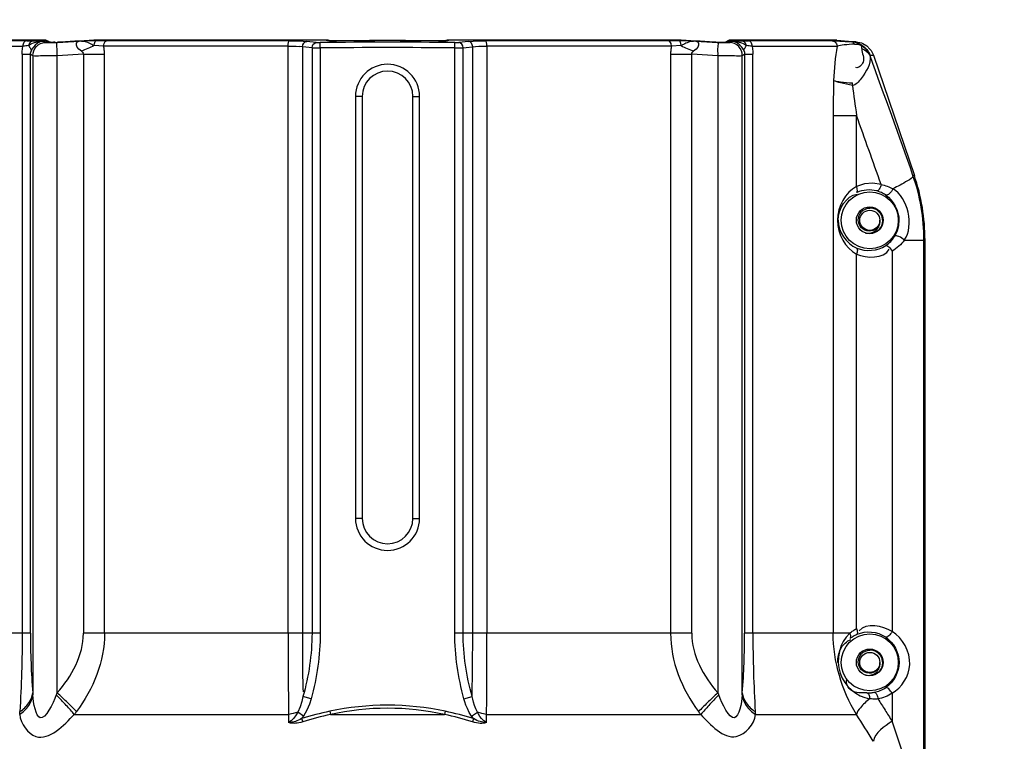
# Paper-space layout 'Sheet' of a CAD drawing. Header units: inches. Extents: x 0.2 to 10.8, y 0.2 to 8.3.
# Tile 95 of 256: x 3.278 to 3.866, y 2.485 to 2.916. Entities that reach past the tile are written whole.
import ezdxf

# ---------------------------------------------------------------- set-up
doc = ezdxf.new("R2010")
doc.units = ezdxf.units.IN
doc.header["$MEASUREMENT"] = 0
doc.layers.get('0').update_dxf_attribs({"lineweight": 5})
doc.styles.add('My Text', font='tahoma.ttf')
doc.dimstyles.new('My Dimension - mm [in] (ANSI)$0', dxfattribs={"dimtxt": 0.12, "dimasz": 0.098425, "dimexe": 0.125, "dimexo": 0.063, "dimgap": 0.031496, "dimtad": 0, "dimlfac": 250, "dimzin": 4, "dimdsep": 46, "dimtxsty": 'My Text', "dimblk": 'Filled-1', "dimcen": 0.09, "dimclrd": 1, "dimclre": 1, "dimclrt": 1, "dimadec": 1, "dimazin": 1, "dimtfac": 1, "dimtofl": 0, "dimtmove": 0, "dimatfit": 3, "dimfxl": 1, "dimtolj": 1, "dimtzin": 4, "dimlwd": -1, "dimlwe": -1, "dimarcsym": 0})

# ---------------------------------------------------------------- blocks, each defined once
blk = doc.blocks.new('*D7')
at = {"color": 1, "true_color": 0xff0000}
for p, q in [((2.88585, 4.51074), (2.88585, 3.01549)), ((4.10888, 4.51074), (4.10888, 3.01549)), ((2.98427, 3.14049), (4.01045, 3.14049)), ((4.10888, 3.14049), (4.2073, 3.14049))]:
    blk.add_line(p, q, dxfattribs=at)
at = {"layer": 'Defpoints', "color": 0}
for p in [(2.88585, 4.57374), (4.10888, 4.57374), (4.10888, 3.14049)]:
    blk.add_point(p, dxfattribs=at)
at = {"color": 1, "true_color": 0xff0000, "insert": (5.07272, 3.14049), "char_height": 0.12, "attachment_point": 5, "style": 'My Text'}
blk.add_mtext('\\A1;305.76 mm [12.038 in]', dxfattribs=at)
blk = doc.blocks.new('Filled-1')

psp = doc.layouts.new('Sheet')

# ---------------------------------------------------------------- linework, layer by layer
at = {"color": 0, "linetype": 'ByBlock', "lineweight": -3}
for p, q in [((3.228903, 2.89978), (3.279569, 2.89978)), ((3.292173, 2.903397), (3.229022, 2.903382)), ((3.281874, 2.902968), (3.231744, 2.902968)), ((3.291803, 2.902712), (3.292951, 2.902015)), ((3.291906, 2.903382), (3.29218, 2.903397)), ((3.2921, 2.903271), (3.291906, 2.903382)), ((3.292568, 2.902999), (3.291906, 2.903382)), ((3.293233, 2.902603), (3.292568, 2.902999)), ((3.292951, 2.902015), (3.293682, 2.901896)), ((3.293903, 2.902193), (3.293233, 2.902603)), ((3.293682, 2.901896), (3.295273, 2.901855)), ((3.294795, 2.9025), (3.294163, 2.902867)), ((3.295551, 2.902045), (3.294795, 2.9025)), ((3.295273, 2.901855), (3.297538, 2.901896)), ((3.295868, 2.902036), (3.295545, 2.902049)), ((3.29663, 2.902026), (3.295868, 2.902036)), ((3.296501, 2.902009), (3.29673, 2.902013)), ((3.296761, 2.902027), (3.29663, 2.902026)), ((3.29673, 2.902013), (3.302144, 2.90219)), ((3.297538, 2.901896), (3.300242, 2.902015)), ((3.300242, 2.902015), (3.313187, 2.902712)), ((3.327476, 2.902957), (3.313187, 2.902712)), ((3.327828, 2.89978), (3.322101, 2.900048)), ((3.460965, 2.903397), (3.324741, 2.903382)), ((3.324741, 2.903382), (3.324974, 2.903397)), ((3.324764, 2.903392), (3.324966, 2.903397)), ((3.329622, 2.902968), (3.327476, 2.902957)), ((3.438035, 2.89978), (3.327828, 2.89978)), ((3.438663, 2.902968), (3.329622, 2.902968)), ((3.438035, 2.549164), (3.438035, 2.89978)), ((3.452255, 2.898731), (3.444823, 2.899538)), ((3.446503, 2.899361), (3.446503, 2.549164)), ((3.454836, 2.901919), (3.449077, 2.902549)), ((3.454836, 2.901919), (3.457134, 2.901844)), ((3.457173, 2.898657), (3.457134, 2.901844)), ((3.460909, 2.903396), (3.460775, 2.903382)), ((3.460775, 2.903382), (3.460836, 2.903322)), ((3.462134, 2.903162), (3.460775, 2.903382)), ((3.460865, 2.903294), (3.461466, 2.903115)), ((3.460965, 2.903397), (3.460909, 2.903396)), ((3.4611, 2.903395), (3.46098, 2.903397)), ((3.461466, 2.903115), (3.462803, 2.902977)), ((3.462554, 2.903032), (3.462122, 2.903086)), ((3.462463, 2.903043), (3.462134, 2.903162)), ((3.463136, 2.902984), (3.462506, 2.903036)), ((3.46685, 2.902898), (3.462554, 2.903032)), ((3.462803, 2.902977), (3.464686, 2.902896)), ((3.464686, 2.902896), (3.466847, 2.902883)), ((3.486587, 2.903028), (3.46685, 2.902898)), ((3.508139, 2.903028), (3.486511, 2.903028)), ((3.527877, 2.902898), (3.50806, 2.903028)), ((3.53054, 2.90293), (3.527877, 2.902898)), ((3.5292, 2.902899), (3.527877, 2.902898)), ((3.52788, 2.902883), (3.53007, 2.902897)), ((3.530266, 2.902921), (3.5292, 2.902899)), ((3.53007, 2.902897), (3.531956, 2.902979)), ((3.532178, 2.903034), (3.53054, 2.90293)), ((3.531956, 2.902979), (3.533276, 2.903118)), ((3.532611, 2.903087), (3.532178, 2.903034)), ((3.532263, 2.903043), (3.53255, 2.903154)), ((3.53255, 2.903154), (3.533952, 2.903382)), ((3.533276, 2.903118), (3.533862, 2.903294)), ((3.669985, 2.903382), (3.533762, 2.903397)), ((3.533815, 2.903396), (3.533952, 2.903382)), ((3.533889, 2.90332), (3.533952, 2.903382)), ((3.537553, 2.898657), (3.537593, 2.901844)), ((3.537593, 2.901844), (3.53989, 2.901919)), ((3.545649, 2.902549), (3.53989, 2.901919)), ((3.548224, 2.549164), (3.548224, 2.899361)), ((3.665105, 2.902968), (3.556063, 2.902968)), ((3.556691, 2.89978), (3.556691, 2.549164)), ((3.666899, 2.89978), (3.556691, 2.89978)), ((3.667057, 2.902959), (3.665105, 2.902968)), ((3.672626, 2.900048), (3.666899, 2.89978)), ((3.681539, 2.902712), (3.667057, 2.902959)), ((3.669753, 2.903397), (3.669985, 2.903382)), ((3.669761, 2.903397), (3.669962, 2.903392)), ((3.693333, 2.90216), (3.669962, 2.903392)), ((3.681539, 2.902712), (3.694485, 2.902015)), ((3.697474, 2.902027), (3.692524, 2.902202)), ((3.692541, 2.902193), (3.694184, 2.902119)), ((3.6982, 2.902009), (3.693333, 2.90216)), ((3.694485, 2.902015), (3.697189, 2.901896)), ((3.697189, 2.901896), (3.699454, 2.901855)), ((3.698309, 2.902027), (3.697474, 2.902027)), ((3.699665, 2.902079), (3.698309, 2.902027)), ((3.700564, 2.902867), (3.699181, 2.902049)), ((3.699454, 2.901855), (3.701045, 2.901896)), ((3.701491, 2.902601), (3.70082, 2.90219)), ((3.700936, 2.902262), (3.70082, 2.90219)), ((3.701045, 2.901896), (3.701776, 2.902015)), ((3.701776, 2.902015), (3.702924, 2.902712)), ((3.702547, 2.903397), (3.702821, 2.903382)), ((3.765712, 2.903382), (3.702554, 2.903397)), ((3.762983, 2.902968), (3.712852, 2.902968)), ((3.715157, 2.89978), (3.765824, 2.89978)), ((3.765363, 2.903397), (3.765712, 2.903382)), ((3.765712, 2.903382), (3.777272, 2.90237)), ((3.777265, 2.90237), (3.774341, 2.90237)), ((3.777272, 2.90237), (3.780392, 2.901633)), ((3.780392, 2.901633), (3.781165, 2.901275)), ((3.781165, 2.901275), (3.783619, 2.899869)), ((3.783619, 2.899869), (3.785468, 2.897938)), ((3.279174, 2.894888), (3.279174, 2.549164)), ((3.279174, 2.894888), (3.28411, 2.894888)), ((3.28411, 2.549164), (3.28411, 2.894888)), ((3.285484, 2.894045), (3.285484, 2.513635)), ((3.315733, 2.894888), (3.300028, 2.894045)), ((3.300028, 2.513635), (3.300028, 2.894045)), ((3.315733, 2.894888), (3.315733, 2.549164)), ((3.315733, 2.894888), (3.328339, 2.894888)), ((3.328339, 2.549164), (3.328339, 2.894888)), ((3.452255, 2.898731), (3.452255, 2.549164)), ((3.452255, 2.898731), (3.457173, 2.898657)), ((3.457173, 2.898657), (3.457173, 2.549164)), ((3.537553, 2.898657), (3.542472, 2.898731)), ((3.537553, 2.549164), (3.537553, 2.898657)), ((3.542472, 2.549164), (3.542472, 2.898731)), ((3.666388, 2.894888), (3.666388, 2.549164)), ((3.666388, 2.894888), (3.678994, 2.894888)), ((3.678994, 2.549164), (3.678994, 2.894888)), ((3.694699, 2.894045), (3.678994, 2.894888)), ((3.694699, 2.894045), (3.694699, 2.513635)), ((3.709243, 2.513635), (3.709243, 2.894045)), ((3.710617, 2.894888), (3.710617, 2.549164)), ((3.710617, 2.894888), (3.715553, 2.894888)), ((3.715553, 2.549164), (3.715553, 2.894888)), ((3.785468, 2.897938), (3.786092, 2.897195)), ((3.785497, 2.894279), (3.787581, 2.894279)), ((3.786092, 2.897195), (3.787576, 2.894312)), ((3.787576, 2.894312), (3.811976, 2.822548)), ((3.47823, 2.869762), (3.47823, 2.617762)), ((3.48223, 2.869762), (3.47823, 2.869762)), ((3.48223, 2.869762), (3.48223, 2.617762)), ((3.512497, 2.617762), (3.512497, 2.869762)), ((3.512497, 2.869762), (3.516497, 2.869762)), ((3.516497, 2.617762), (3.516497, 2.869762)), ((3.763529, 2.858338), (3.763529, 2.549164)), ((3.763529, 2.858338), (3.777466, 2.858338)), ((3.777466, 2.815964), (3.777466, 2.858338)), ((3.81197, 2.822548), (3.811166, 2.822548)), ((3.805993, 2.78392), (3.818357, 2.78392)), ((3.817722, 2.448534), (3.817722, 2.78392)), ((3.818363, 2.448534), (3.818363, 2.78392)), ((3.777466, 2.551964), (3.777466, 2.775561)), ((3.798662, 2.777315), (3.798662, 2.550209)), ((3.48223, 2.617762), (3.47823, 2.617762)), ((3.512497, 2.617762), (3.516497, 2.617762)), ((3.28411, 2.549164), (3.221307, 2.549164)), ((3.457173, 2.549164), (3.315733, 2.549164)), ((3.678994, 2.549164), (3.537553, 2.549164)), ((3.77342, 2.549164), (3.710617, 2.549164)), ((3.451739, 2.510113), (3.446859, 2.511448)), ((3.542988, 2.510113), (3.547867, 2.511447)), ((3.798662, 2.513315), (3.798662, 2.496683)), ((3.310291, 2.500683), (3.438205, 2.500683)), ((3.438205, 2.500683), (3.438211, 2.495864)), ((3.447146, 2.499615), (3.44371, 2.501971)), ((3.447146, 2.499615), (3.446082, 2.49818)), ((3.462935, 2.502622), (3.463347, 2.500683)), ((3.463347, 2.500683), (3.531379, 2.500683)), ((3.531792, 2.502622), (3.531379, 2.500683)), ((3.547581, 2.499614), (3.551016, 2.501971)), ((3.548644, 2.49818), (3.547581, 2.499614)), ((3.556516, 2.495864), (3.556522, 2.500683)), ((3.556522, 2.500683), (3.684436, 2.500683)), ((3.717041, 2.500683), (3.777402, 2.500683)), ((3.446082, 2.49818), (3.446692, 2.49624)), ((3.548644, 2.49818), (3.548035, 2.49624))]:
    psp.add_line(p, q, dxfattribs=at)
for points in [[(3.279174, 2.894888), (3.279218, 2.896523), (3.27935, 2.898159), (3.279569, 2.89978)], [(3.283022, 2.900048), (3.284432, 2.901063), (3.28648, 2.901983), (3.288979, 2.902518), (3.291803, 2.902712)], [(3.291803, 2.902712), (3.289921, 2.902286), (3.288267, 2.901472), (3.286903, 2.90041), (3.285834, 2.89922), (3.28503, 2.89799), (3.284462, 2.896801)], [(3.293903, 2.902193), (3.294698, 2.902056), (3.296501, 2.902009)], [(3.295541, 2.902046), (3.295166, 2.902067), (3.295106, 2.902072)], [(3.298962, 2.902062), (3.297857, 2.902036), (3.296907, 2.902026), (3.29613, 2.90203)], [(3.324764, 2.903392), (3.301538, 2.902166), (3.3002, 2.902105)], [(3.314541, 2.896801), (3.313072, 2.89799), (3.3121, 2.899219), (3.311647, 2.900408), (3.311706, 2.90147), (3.312257, 2.902286), (3.313187, 2.902712)], [(3.322097, 2.900046), (3.321412, 2.900365), (3.320695, 2.900739), (3.319947, 2.901142), (3.319162, 2.901518), (3.31833, 2.901851), (3.317492, 2.902118), (3.316697, 2.902311), (3.315973, 2.902445), (3.315322, 2.902541), (3.314744, 2.90261), (3.314231, 2.902658), (3.313741, 2.902691), (3.313187, 2.902712)], [(3.322097, 2.900044), (3.322269, 2.901417), (3.322677, 2.902432), (3.323238, 2.90288)], [(3.327828, 2.89978), (3.328063, 2.901299), (3.328713, 2.902454), (3.329622, 2.902968)], [(3.438035, 2.89978), (3.438082, 2.90094), (3.438216, 2.901942), (3.438419, 2.90265), (3.438663, 2.902968)], [(3.438035, 2.89978), (3.440515, 2.899752), (3.442804, 2.899671), (3.444823, 2.899538)], [(3.438663, 2.902968), (3.441724, 2.90294), (3.444528, 2.902859), (3.447003, 2.902727), (3.449077, 2.902549)], [(3.446503, 2.899361), (3.446729, 2.900537), (3.447292, 2.901549), (3.448114, 2.902252), (3.449077, 2.902549)], [(3.452255, 2.898731), (3.452482, 2.899909), (3.453048, 2.90092), (3.453871, 2.901624), (3.454836, 2.901919)], [(3.462614, 2.903005), (3.462298, 2.903147), (3.461984, 2.903254), (3.461682, 2.903328), (3.461386, 2.903374), (3.4611, 2.903395)], [(3.533744, 2.903397), (3.533591, 2.903394), (3.533272, 2.903365), (3.532942, 2.903306), (3.532602, 2.90321), (3.532252, 2.903072), (3.532178, 2.903034)], [(3.542472, 2.898731), (3.542244, 2.899909), (3.541679, 2.90092), (3.540856, 2.901624), (3.53989, 2.901919)], [(3.542472, 2.898731), (3.549904, 2.899538), (3.551923, 2.899671), (3.554212, 2.899752), (3.556691, 2.89978)], [(3.545649, 2.902549), (3.548501, 2.902776), (3.552045, 2.902919), (3.556063, 2.902968)], [(3.548224, 2.899361), (3.547998, 2.900537), (3.547434, 2.901549), (3.546613, 2.902252), (3.545649, 2.902549)], [(3.556691, 2.89978), (3.556645, 2.90094), (3.556511, 2.901942), (3.556308, 2.90265), (3.556063, 2.902968)], [(3.666899, 2.89978), (3.666663, 2.901299), (3.666013, 2.902454), (3.665105, 2.902968)], [(3.67263, 2.900048), (3.672458, 2.901417), (3.67205, 2.902431), (3.671489, 2.90288)], [(3.68154, 2.902712), (3.681032, 2.902693), (3.68054, 2.902661), (3.679984, 2.90261), (3.679357, 2.902535), (3.678654, 2.902429), (3.677884, 2.90228), (3.677085, 2.902075), (3.676299, 2.901814), (3.675549, 2.901512), (3.674848, 2.901178), (3.674174, 2.900816), (3.673462, 2.90044), (3.672631, 2.900046)], [(3.68154, 2.902712), (3.682469, 2.902286), (3.68302, 2.901472), (3.68308, 2.90041), (3.682628, 2.89922), (3.681654, 2.89799), (3.680186, 2.896801)], [(3.6982, 2.902009), (3.700014, 2.902055), (3.70082, 2.90219)], [(3.710265, 2.896801), (3.709696, 2.89799), (3.708893, 2.899219), (3.707826, 2.900408), (3.706462, 2.90147), (3.704807, 2.902286), (3.702924, 2.902712)], [(3.702924, 2.902712), (3.705748, 2.902518), (3.708247, 2.901983), (3.710295, 2.901063), (3.711705, 2.900048)], [(3.715157, 2.89978), (3.715377, 2.898159), (3.715509, 2.896523), (3.715553, 2.894888)], [(3.78059, 2.900392), (3.779103, 2.901206), (3.777529, 2.901795), (3.775936, 2.902173), (3.774341, 2.90237)], [(3.77627, 2.900946), (3.777107, 2.900964), (3.777948, 2.9009), (3.778803, 2.900732), (3.779689, 2.900442), (3.780583, 2.899978)], [(3.785497, 2.894279), (3.784305, 2.896494), (3.78263, 2.898432), (3.780583, 2.899978)], [(3.28411, 2.894888), (3.284149, 2.895599), (3.284278, 2.896253), (3.284462, 2.896801)], [(3.314541, 2.896801), (3.315211, 2.896242), (3.315643, 2.895595), (3.315733, 2.894888)], [(3.678994, 2.894888), (3.679078, 2.895599), (3.679519, 2.896253), (3.680186, 2.896801)], [(3.710265, 2.896801), (3.710451, 2.896242), (3.710578, 2.895595), (3.710617, 2.894888)], [(3.792098, 2.817147), (3.787158, 2.817865), (3.782197, 2.817461), (3.777466, 2.815964)], [(3.802807, 2.795762), (3.802551, 2.792589), (3.801686, 2.789327), (3.800124, 2.786107)], [(3.446859, 2.511448), (3.446145, 2.508387), (3.445158, 2.505245), (3.44371, 2.501971)], [(3.551016, 2.501971), (3.550033, 2.504055), (3.549277, 2.506074), (3.548689, 2.507992), (3.548229, 2.509787), (3.547867, 2.511447)], [(3.451739, 2.510113), (3.450689, 2.506764), (3.449248, 2.503285), (3.447146, 2.499615)], [(3.547581, 2.499614), (3.546155, 2.501956), (3.545054, 2.504207), (3.544196, 2.506328), (3.543521, 2.508301), (3.542988, 2.510113)], [(3.44371, 2.501971), (3.441081, 2.501183), (3.438205, 2.500683)], [(3.44371, 2.501971), (3.442479, 2.499901), (3.441147, 2.498188), (3.439726, 2.496836), (3.438211, 2.495864)], [(3.556516, 2.495864), (3.554868, 2.496944), (3.553557, 2.498214), (3.552512, 2.499523), (3.551679, 2.50079), (3.551016, 2.501971)], [(3.556522, 2.500683), (3.553645, 2.501183), (3.551016, 2.501971)], [(3.446082, 2.49818), (3.445094, 2.497657), (3.444156, 2.497222), (3.443269, 2.496865), (3.442435, 2.496576), (3.441654, 2.496348), (3.440922, 2.496173), (3.440238, 2.496042), (3.439594, 2.495951), (3.438938, 2.49589), (3.438211, 2.495864)], [(3.446692, 2.49624), (3.445507, 2.495903), (3.444404, 2.495661), (3.443382, 2.4955), (3.442443, 2.49541), (3.441588, 2.495378), (3.44081, 2.495396), (3.440108, 2.495455), (3.439471, 2.495547), (3.438853, 2.495677), (3.438211, 2.495864)], [(3.556516, 2.495864), (3.555889, 2.495682), (3.555231, 2.495542), (3.554486, 2.49544), (3.55365, 2.495385), (3.552718, 2.495387), (3.55169, 2.49546), (3.550569, 2.495616), (3.549351, 2.495871), (3.548035, 2.49624)], [(3.556516, 2.495864), (3.555806, 2.49589), (3.555107, 2.495954), (3.554357, 2.496065), (3.55355, 2.496229), (3.552686, 2.496456), (3.551762, 2.496754), (3.550782, 2.497132), (3.549744, 2.497603), (3.548645, 2.498179)]]:
    psp.add_lwpolyline(points, dxfattribs=at)
for centre, radius in [((3.785363, 2.795762), 0.017), ((3.785363, 2.795762), 0.008), ((3.785363, 2.795762), 0.006), ((3.785363, 2.531762), 0.017), ((3.785363, 2.531762), 0.008), ((3.785363, 2.531762), 0.006)]:
    psp.add_circle(centre, radius, dxfattribs=at)
for centre, radius, start, end in [((3.292173, 2.899397), 0.004, 60.174446, 89.987385), ((3.571193, -1.985768), 4.895357, 92.885712, 93.150557), ((3.497363, -0.36948), 3.271571, 89.295438, 90.704562), ((3.497363, -0.233542), 3.136574, 89.442552, 90.557445), ((3.423571, -1.985061), 4.894649, 86.849904, 87.114302), ((3.702554, 2.899397), 0.004, 90.011803, 119.825554), ((3.940487, 2.871389), 0.176955, 170.767533, 177.427375), ((3.497363, -0.366338), 3.265242, 89.29476, 90.705238), ((3.916998, 2.919752), 0.133945, 190.962878, 191.136602), ((-3.217117, 0.341346), 7.453397, 19.4446088, 20.0271744), ((3.497363, 2.869762), 0.019133, 0, 180), ((3.497363, 2.869762), 0.015133, 0, 180), ((4.907897, 2.858971), 1.144368, 178.980527, 180.031698), ((5.364037, 3.087285), 1.603005, 187.563016, 188.211257), ((-4.679162, -0.168839), 8.982113, 19.416752, 19.6955943), ((3.699845, 2.783785), 0.117876, 0.065563, 19.198655), ((3.698363, 2.78392), 0.12, 0, 18.778033), ((3.785188, 2.79554), 0.007971, 316.952814, 319.042871), ((3.497363, 2.617762), 0.019133, 180, 0), ((3.497363, 2.617762), 0.015133, 180, 0), ((3.730308, 2.548627), 0.446199, 179.931096, 184.498034), ((8.85075, 2.543869), 5.412718, 179.943948, 180.457143), ((1.6847, 2.547942), 1.863524, 358.877853, 0.037557), ((-1.837632, 2.543804), 5.394326, 359.541982, 0.056927), ((3.264436, 2.548627), 0.446181, 355.501882, 0.068907), ((4.53117, 2.550196), 0.815618, 180.072509, 183.358445), ((3.785188, 2.53154), 0.007971, 316.952814, 319.042871), ((3.501355, 2.3227), 0.183978, 102.053702, 107.483336), ((3.501426, 2.324483), 0.180268, 102.19473, 107.675688), ((3.4933, 2.324481), 0.18027, 72.324334, 77.805292), ((3.493371, 2.322698), 0.18398, 72.516592, 77.946241), ((1.339214, 0.95539), 2.88664, 31.990255, 32.366009)]:
    psp.add_arc(centre, radius, start, end, dxfattribs=at)
for points, knots in [([(3.281874, 2.902968), (3.281233, 2.902897), (3.279932, 2.901987), (3.279569, 2.900534), (3.279569, 2.89978)], [0, 0, 0, 0, 0.4612217, 1, 1, 1, 1]), ([(3.283022, 2.900048), (3.282499, 2.899986), (3.281349, 2.899886), (3.280196, 2.899816), (3.279569, 2.89978)], [0, 0, 0, 0, 0.4557357, 1, 1, 1, 1]), ([(3.281873, 2.902968), (3.282574, 2.902968), (3.28385, 2.902956), (3.285125, 2.902912), (3.285699, 2.90288)], [0, 0, 0, 0, 0.5493201, 1, 1, 1, 1]), ([(3.283021, 2.900048), (3.283442, 2.899527), (3.284122, 2.898524), (3.284455, 2.897331), (3.284462, 2.896801)], [0, 0, 0, 0, 0.5580073, 1, 1, 1, 1]), ([(3.2857, 2.90288), (3.285034, 2.902819), (3.283683, 2.902124), (3.2831, 2.900753), (3.283022, 2.900048)], [0, 0, 0, 0, 0.4853247, 1, 1, 1, 1]), ([(3.285484, 2.894045), (3.285493, 2.896002), (3.287061, 2.900051), (3.291001, 2.901882), (3.292951, 2.902015)], [0, 0, 0, 0, 0.5003356, 1, 1, 1, 1]), ([(3.2857, 2.90288), (3.28629, 2.902848), (3.287556, 2.902802), (3.288822, 2.902773), (3.289497, 2.902758)], [0, 0, 0, 0, 0.4665542, 1, 1, 1, 1]), ([(3.289497, 2.902758), (3.289877, 2.90275), (3.290646, 2.902734), (3.291414, 2.90272), (3.291803, 2.902712)], [0, 0, 0, 0, 0.4946084, 1, 1, 1, 1]), ([(3.292172, 2.903392), (3.292127, 2.903391), (3.292039, 2.90339), (3.29195, 2.903385), (3.291906, 2.903382)], [0, 0, 0, 0, 0.5017356, 1, 1, 1, 1]), ([(3.292811, 2.903342), (3.292705, 2.903359), (3.292492, 2.903384), (3.292278, 2.903392), (3.292172, 2.903392)], [0, 0, 0, 0, 0.5026721, 1, 1, 1, 1]), ([(3.293155, 2.903272), (3.293098, 2.903287), (3.292984, 2.903312), (3.292869, 2.903333), (3.292811, 2.903342)], [0, 0, 0, 0, 0.5006706, 1, 1, 1, 1]), ([(3.294162, 2.902867), (3.294005, 2.902957), (3.293678, 2.903117), (3.293331, 2.903229), (3.293155, 2.903272)], [0, 0, 0, 0, 0.4996475, 1, 1, 1, 1]), ([(3.293903, 2.902193), (3.294107, 2.902206), (3.294522, 2.902201), (3.294931, 2.902133), (3.295134, 2.902083)], [0, 0, 0, 0, 0.4949944, 1, 1, 1, 1]), ([(3.300028, 2.894045), (3.299929, 2.895861), (3.300271, 2.898213), (3.299585, 2.901481), (3.300241, 2.902015)], [0, 0, 0, 0, 0.682563, 1, 1, 1, 1]), ([(3.322097, 2.900046), (3.320876, 2.899449), (3.318382, 2.898308), (3.315836, 2.897287), (3.314541, 2.896801)], [0, 0, 0, 0, 0.4954614, 1, 1, 1, 1]), ([(3.328339, 2.894888), (3.328339, 2.895714), (3.328251, 2.897357), (3.327995, 2.898982), (3.327828, 2.89978)], [0, 0, 0, 0, 0.5032446, 1, 1, 1, 1]), ([(3.462134, 2.903112), (3.461924, 2.903178), (3.461504, 2.903272), (3.461074, 2.903298), (3.460865, 2.903294)], [0, 0, 0, 0, 0.5125458, 1, 1, 1, 1]), ([(3.462456, 2.902994), (3.462403, 2.903016), (3.462297, 2.903058), (3.462188, 2.903095), (3.462134, 2.903112)], [0, 0, 0, 0, 0.5024825, 1, 1, 1, 1]), ([(3.532271, 2.902994), (3.532317, 2.903014), (3.53241, 2.90305), (3.532504, 2.903083), (3.532551, 2.903098)], [0, 0, 0, 0, 0.5021585, 1, 1, 1, 1]), ([(3.532551, 2.903098), (3.532767, 2.903169), (3.533201, 2.90327), (3.533646, 2.903298), (3.533862, 2.903294)], [0, 0, 0, 0, 0.512841, 1, 1, 1, 1]), ([(3.666899, 2.89978), (3.666732, 2.898982), (3.666475, 2.897357), (3.666388, 2.895714), (3.666388, 2.894888)], [0, 0, 0, 0, 0.4967554, 1, 1, 1, 1]), ([(3.672626, 2.900048), (3.673847, 2.89945), (3.676344, 2.89831), (3.67889, 2.897287), (3.680186, 2.896801)], [0, 0, 0, 0, 0.4954965, 1, 1, 1, 1]), ([(3.694699, 2.894045), (3.694798, 2.895861), (3.694456, 2.898213), (3.695141, 2.901481), (3.694485, 2.902015)], [0, 0, 0, 0, 0.682561, 1, 1, 1, 1]), ([(3.700821, 2.90219), (3.700619, 2.902204), (3.70021, 2.9022), (3.699806, 2.902134), (3.699606, 2.902085)], [0, 0, 0, 0, 0.4950373, 1, 1, 1, 1]), ([(3.701698, 2.903302), (3.701499, 2.903259), (3.701108, 2.903144), (3.700741, 2.902968), (3.700565, 2.902867)], [0, 0, 0, 0, 0.5001821, 1, 1, 1, 1]), ([(3.702821, 2.903382), (3.702598, 2.903255), (3.702153, 2.902998), (3.701712, 2.902735), (3.701491, 2.902601)], [0, 0, 0, 0, 0.4980892, 1, 1, 1, 1]), ([(3.709243, 2.894045), (3.709234, 2.896002), (3.707665, 2.900052), (3.703725, 2.901882), (3.701775, 2.902015)], [0, 0, 0, 0, 0.5003375, 1, 1, 1, 1]), ([(3.702821, 2.903382), (3.702673, 2.903392), (3.702373, 2.903396), (3.702074, 2.903367), (3.701925, 2.903344)], [0, 0, 0, 0, 0.4956185, 1, 1, 1, 1]), ([(3.702924, 2.902712), (3.703312, 2.90272), (3.704081, 2.902734), (3.704849, 2.90275), (3.705229, 2.902758)], [0, 0, 0, 0, 0.5052348, 1, 1, 1, 1]), ([(3.705229, 2.902758), (3.705906, 2.902773), (3.707172, 2.902802), (3.708438, 2.902848), (3.709027, 2.90288)], [0, 0, 0, 0, 0.5341835, 1, 1, 1, 1]), ([(3.711705, 2.900048), (3.711626, 2.900753), (3.711044, 2.902124), (3.709693, 2.902819), (3.709027, 2.90288)], [0, 0, 0, 0, 0.5146753, 1, 1, 1, 1]), ([(3.709028, 2.90288), (3.709602, 2.902912), (3.710877, 2.902956), (3.712153, 2.902968), (3.712853, 2.902968)], [0, 0, 0, 0, 0.4506799, 1, 1, 1, 1]), ([(3.710265, 2.896801), (3.710272, 2.897331), (3.710604, 2.898524), (3.711285, 2.899527), (3.711706, 2.900048)], [0, 0, 0, 0, 0.4419854, 1, 1, 1, 1]), ([(3.715157, 2.89978), (3.71453, 2.899816), (3.713378, 2.899886), (3.712227, 2.899986), (3.711705, 2.900048)], [0, 0, 0, 0, 0.5442643, 1, 1, 1, 1]), ([(3.715157, 2.89978), (3.715157, 2.900534), (3.714794, 2.901987), (3.713494, 2.902897), (3.712852, 2.902968)], [0, 0, 0, 0, 0.5387783, 1, 1, 1, 1]), ([(3.76298, 2.902968), (3.763334, 2.902968), (3.764135, 2.902953), (3.764936, 2.902923), (3.765383, 2.902904)], [0, 0, 0, 0, 0.4414165, 1, 1, 1, 1]), ([(3.762983, 2.902968), (3.763258, 2.902943), (3.763824, 2.902813), (3.764332, 2.902528), (3.764567, 2.902348)], [0, 0, 0, 0, 0.4823945, 1, 1, 1, 1]), ([(3.764567, 2.902348), (3.764967, 2.902043), (3.765607, 2.901246), (3.765824, 2.900256), (3.765824, 2.89978)], [0, 0, 0, 0, 0.5139492, 1, 1, 1, 1]), ([(3.765383, 2.902904), (3.766718, 2.902848), (3.769705, 2.902682), (3.772689, 2.902485), (3.774339, 2.90237)], [0, 0, 0, 0, 0.4469331, 1, 1, 1, 1]), ([(3.776269, 2.900947), (3.774177, 2.900832), (3.770687, 2.900557), (3.767187, 2.900143), (3.765824, 2.899782)], [0, 0, 0, 0, 0.5976259, 1, 1, 1, 1]), ([(3.77627, 2.900946), (3.776074, 2.901328), (3.775543, 2.902004), (3.774734, 2.902333), (3.774341, 2.90237)], [0, 0, 0, 0, 0.5209091, 1, 1, 1, 1]), ([(3.780575, 2.898247), (3.780574, 2.898543), (3.780576, 2.89912), (3.78058, 2.899697), (3.780583, 2.899978)], [0, 0, 0, 0, 0.5134201, 1, 1, 1, 1]), ([(3.780583, 2.899978), (3.780604, 2.900063), (3.780632, 2.900197), (3.780621, 2.900349), (3.78059, 2.900392)], [0, 0, 0, 0, 0.622665, 1, 1, 1, 1]), ([(3.78059, 2.900392), (3.781709, 2.899662), (3.783704, 2.897848), (3.785038, 2.895506), (3.785497, 2.894279)], [0, 0, 0, 0, 0.5048845, 1, 1, 1, 1]), ([(3.285484, 2.894045), (3.285255, 2.894189), (3.284799, 2.894473), (3.284339, 2.894751), (3.28411, 2.894888)], [0, 0, 0, 0, 0.5019791, 1, 1, 1, 1]), ([(3.300028, 2.894045), (3.296723, 2.893954), (3.291947, 2.894196), (3.286955, 2.893581), (3.285484, 2.894045)], [0, 0, 0, 0, 0.681838, 1, 1, 1, 1]), ([(3.709243, 2.894045), (3.707772, 2.893581), (3.70278, 2.894196), (3.698004, 2.893954), (3.694699, 2.894045)], [0, 0, 0, 0, 0.3180698, 1, 1, 1, 1]), ([(3.710617, 2.894888), (3.710387, 2.894751), (3.709927, 2.894473), (3.709471, 2.894189), (3.709243, 2.894045)], [0, 0, 0, 0, 0.4980209, 1, 1, 1, 1]), ([(3.785575, 2.893879), (3.786231, 2.889109), (3.782092, 2.88279), (3.777205, 2.876444), (3.774977, 2.876303)], [0, 0, 0, 0, 0.6832781, 1, 1, 1, 1]), ([(3.780575, 2.898247), (3.780578, 2.895554), (3.783625, 2.891275), (3.778625, 2.886317), (3.776936, 2.886993)], [0, 0, 0, 0, 0.5968439, 1, 1, 1, 1]), ([(3.780575, 2.898247), (3.781677, 2.897823), (3.783685, 2.896691), (3.785127, 2.894856), (3.785575, 2.89388)], [0, 0, 0, 0, 0.5240139, 1, 1, 1, 1]), ([(3.76371, 2.879332), (3.765049, 2.878798), (3.768877, 2.878224), (3.772663, 2.877883), (3.775037, 2.877769)], [0, 0, 0, 0, 0.3775093, 1, 1, 1, 1]), ([(3.774977, 2.876303), (3.772604, 2.876708), (3.768815, 2.877504), (3.764988, 2.878563), (3.76371, 2.879332)], [0, 0, 0, 0, 0.6174399, 1, 1, 1, 1]), ([(3.774977, 2.876303), (3.774995, 2.876548), (3.775023, 2.877036), (3.775035, 2.877525), (3.775037, 2.877768)], [0, 0, 0, 0, 0.5020273, 1, 1, 1, 1]), ([(3.811166, 2.822548), (3.811005, 2.82104), (3.8059, 2.818208), (3.802155, 2.815999), (3.79913, 2.81459)], [0, 0, 0, 0, 0.3125884, 1, 1, 1, 1]), ([(3.792098, 2.817147), (3.791881, 2.816162), (3.791421, 2.814765), (3.790148, 2.813195), (3.789557, 2.813262)], [0, 0, 0, 0, 0.6294546, 1, 1, 1, 1]), ([(3.792098, 2.817147), (3.793353, 2.816903), (3.795779, 2.816242), (3.798064, 2.81519), (3.79913, 2.81459)], [0, 0, 0, 0, 0.5109507, 1, 1, 1, 1]), ([(3.777466, 2.815964), (3.770614, 2.812422), (3.761725, 2.795767), (3.77061, 2.779105), (3.777466, 2.775561)], [0, 0, 0, 0, 0.4998301, 1, 1, 1, 1]), ([(3.777557, 2.81235), (3.77794, 2.812595), (3.778075, 2.814111), (3.777742, 2.815224), (3.777466, 2.815964)], [0, 0, 0, 0, 0.3655137, 1, 1, 1, 1]), ([(3.789558, 2.813262), (3.787595, 2.813789), (3.783456, 2.814169), (3.779421, 2.813169), (3.777557, 2.81235)], [0, 0, 0, 0, 0.4996012, 1, 1, 1, 1]), ([(3.794752, 2.810902), (3.793968, 2.811427), (3.792296, 2.812366), (3.790489, 2.813012), (3.789558, 2.813262)], [0, 0, 0, 0, 0.494523, 1, 1, 1, 1]), ([(3.79913, 2.81459), (3.798662, 2.813471), (3.797645, 2.81188), (3.79546, 2.810554), (3.794752, 2.810902)], [0, 0, 0, 0, 0.6058174, 1, 1, 1, 1]), ([(3.778469, 2.795922), (3.778437, 2.797711), (3.779898, 2.801459), (3.783572, 2.803026), (3.785363, 2.803095)], [0, 0, 0, 0, 0.4996053, 1, 1, 1, 1]), ([(3.791207, 2.790315), (3.793048, 2.792436), (3.794348, 2.799445), (3.788156, 2.803203), (3.785363, 2.803095)], [0, 0, 0, 0, 0.5012457, 1, 1, 1, 1]), ([(3.791363, 2.795803), (3.791453, 2.794145), (3.790088, 2.790599), (3.784911, 2.788611), (3.779879, 2.790828), (3.778499, 2.79426), (3.778469, 2.795922)], [0, 0, 0, 0, 0.2498693, 0.500223, 0.749903, 1, 1, 1, 1]), ([(3.782852, 2.788166), (3.784979, 2.787761), (3.789876, 2.788807), (3.791747, 2.7937), (3.791363, 2.795803)], [0, 0, 0, 0, 0.5031374, 1, 1, 1, 1]), ([(3.794915, 2.78069), (3.795972, 2.781395), (3.797926, 2.783022), (3.79947, 2.785042), (3.800124, 2.786107)], [0, 0, 0, 0, 0.5040968, 1, 1, 1, 1]), ([(3.805994, 2.783919), (3.805056, 2.782601), (3.802838, 2.780105), (3.800126, 2.778161), (3.798663, 2.777315)], [0, 0, 0, 0, 0.4890084, 1, 1, 1, 1]), ([(3.805993, 2.78392), (3.805074, 2.784872), (3.803449, 2.785937), (3.800669, 2.786753), (3.800124, 2.786107)], [0, 0, 0, 0, 0.6102212, 1, 1, 1, 1]), ([(3.777557, 2.779175), (3.77794, 2.77893), (3.778075, 2.777414), (3.777742, 2.776301), (3.777466, 2.775561)], [0, 0, 0, 0, 0.3655121, 1, 1, 1, 1]), ([(3.794915, 2.78069), (3.795489, 2.780948), (3.797229, 2.779511), (3.798129, 2.778279), (3.798662, 2.777315)], [0, 0, 0, 0, 0.3637084, 1, 1, 1, 1]), ([(3.77342, 2.549164), (3.767286, 2.543749), (3.762578, 2.523994), (3.777578, 2.511242), (3.785245, 2.510108)], [0, 0, 0, 0, 0.5135585, 1, 1, 1, 1]), ([(3.77342, 2.549163), (3.774029, 2.549708), (3.77532, 2.550732), (3.776732, 2.551584), (3.777466, 2.551963)], [0, 0, 0, 0, 0.4972334, 1, 1, 1, 1]), ([(3.773684, 2.54607), (3.773989, 2.546372), (3.77414, 2.547602), (3.77372, 2.54859), (3.77342, 2.549164)], [0, 0, 0, 0, 0.3988703, 1, 1, 1, 1]), ([(3.777557, 2.54835), (3.776861, 2.548044), (3.775521, 2.547358), (3.774273, 2.546518), (3.773684, 2.54607)], [0, 0, 0, 0, 0.5067605, 1, 1, 1, 1]), ([(3.777466, 2.551964), (3.777742, 2.551224), (3.778075, 2.550111), (3.77794, 2.548595), (3.777557, 2.54835)], [0, 0, 0, 0, 0.6344879, 1, 1, 1, 1]), ([(3.798662, 2.550209), (3.798129, 2.549246), (3.797229, 2.548013), (3.795489, 2.546576), (3.794915, 2.546835)], [0, 0, 0, 0, 0.6362916, 1, 1, 1, 1]), ([(3.798662, 2.513315), (3.804425, 2.516745), (3.813764, 2.530918), (3.805071, 2.546366), (3.798662, 2.550209)], [0, 0, 0, 0, 0.4729792, 1, 1, 1, 1]), ([(3.766216, 2.531762), (3.766306, 2.534543), (3.767066, 2.540296), (3.771558, 2.54447), (3.774109, 2.54554)], [0, 0, 0, 0, 0.5014775, 1, 1, 1, 1]), ([(3.778469, 2.531922), (3.778437, 2.533711), (3.779898, 2.537459), (3.783572, 2.539026), (3.785363, 2.539095)], [0, 0, 0, 0, 0.4996053, 1, 1, 1, 1]), ([(3.791207, 2.526315), (3.793048, 2.528436), (3.794348, 2.535445), (3.788156, 2.539203), (3.785363, 2.539095)], [0, 0, 0, 0, 0.5012457, 1, 1, 1, 1]), ([(3.791363, 2.531803), (3.791453, 2.530145), (3.790088, 2.526599), (3.784911, 2.524611), (3.779879, 2.526828), (3.778499, 2.53026), (3.778469, 2.531922)], [0, 0, 0, 0, 0.2498693, 0.500223, 0.749903, 1, 1, 1, 1]), ([(3.782852, 2.524166), (3.784979, 2.523761), (3.789876, 2.524807), (3.791747, 2.5297), (3.791363, 2.531803)], [0, 0, 0, 0, 0.5031374, 1, 1, 1, 1]), ([(3.78352, 2.513663), (3.780488, 2.513846), (3.774442, 2.51262), (3.770807, 2.519263), (3.771585, 2.521544)], [0, 0, 0, 0, 0.5575566, 1, 1, 1, 1]), ([(3.798662, 2.513315), (3.798129, 2.514279), (3.797229, 2.515511), (3.795489, 2.516948), (3.794915, 2.51669)], [0, 0, 0, 0, 0.6362916, 1, 1, 1, 1]), ([(3.277686, 2.500683), (3.279778, 2.502137), (3.283356, 2.505482), (3.285273, 2.510098), (3.285535, 2.512318)], [0, 0, 0, 0, 0.5325479, 1, 1, 1, 1]), ([(3.277774, 2.502415), (3.279853, 2.503795), (3.283413, 2.506971), (3.28528, 2.511489), (3.285484, 2.513635)], [0, 0, 0, 0, 0.536555, 1, 1, 1, 1]), ([(3.285484, 2.513635), (3.285491, 2.513413), (3.285506, 2.512974), (3.285525, 2.512536), (3.285535, 2.512318)], [0, 0, 0, 0, 0.5051975, 1, 1, 1, 1]), ([(3.299526, 2.512318), (3.297497, 2.507152), (3.289197, 2.48987), (3.28576, 2.507539), (3.285535, 2.512318)], [0, 0, 0, 0, 0.5370552, 1, 1, 1, 1]), ([(3.299526, 2.512318), (3.299612, 2.512535), (3.299783, 2.512973), (3.299947, 2.513413), (3.300028, 2.513635)], [0, 0, 0, 0, 0.4960728, 1, 1, 1, 1]), ([(3.310291, 2.500683), (3.308758, 2.502521), (3.305226, 2.506457), (3.301562, 2.510266), (3.299526, 2.512318)], [0, 0, 0, 0, 0.4529416, 1, 1, 1, 1]), ([(3.311637, 2.502415), (3.309943, 2.504175), (3.306112, 2.507957), (3.302191, 2.511645), (3.300028, 2.513635)], [0, 0, 0, 0, 0.4539458, 1, 1, 1, 1]), ([(3.694699, 2.513635), (3.692536, 2.511645), (3.688615, 2.507957), (3.684784, 2.504175), (3.683089, 2.502415)], [0, 0, 0, 0, 0.5460542, 1, 1, 1, 1]), ([(3.6952, 2.512318), (3.693165, 2.510266), (3.6895, 2.506457), (3.685969, 2.502521), (3.684436, 2.500683)], [0, 0, 0, 0, 0.5470584, 1, 1, 1, 1]), ([(3.694699, 2.513635), (3.69478, 2.513413), (3.694944, 2.512973), (3.695114, 2.512535), (3.6952, 2.512318)], [0, 0, 0, 0, 0.5039272, 1, 1, 1, 1]), ([(3.709191, 2.512318), (3.708966, 2.507512), (3.70511, 2.489886), (3.697214, 2.507197), (3.6952, 2.512318)], [0, 0, 0, 0, 0.4664921, 1, 1, 1, 1]), ([(3.709191, 2.512318), (3.709202, 2.512536), (3.709221, 2.512974), (3.709236, 2.513413), (3.709243, 2.513635)], [0, 0, 0, 0, 0.4948025, 1, 1, 1, 1]), ([(3.709191, 2.512318), (3.709454, 2.510098), (3.711371, 2.505482), (3.714949, 2.502137), (3.717041, 2.500683)], [0, 0, 0, 0, 0.4674521, 1, 1, 1, 1]), ([(3.709243, 2.513635), (3.709447, 2.511489), (3.711313, 2.506971), (3.714873, 2.503795), (3.716953, 2.502415)], [0, 0, 0, 0, 0.463445, 1, 1, 1, 1]), ([(3.78352, 2.513663), (3.784257, 2.513617), (3.785769, 2.513611), (3.78727, 2.513787), (3.788026, 2.513921)], [0, 0, 0, 0, 0.4902014, 1, 1, 1, 1]), ([(3.78352, 2.513663), (3.784069, 2.51356), (3.785083, 2.512302), (3.78524, 2.51093), (3.785245, 2.510108)], [0, 0, 0, 0, 0.4050133, 1, 1, 1, 1]), ([(3.788026, 2.513921), (3.789251, 2.514139), (3.791662, 2.514831), (3.79388, 2.516), (3.794915, 2.516689)], [0, 0, 0, 0, 0.5002674, 1, 1, 1, 1]), ([(3.788026, 2.513921), (3.788606, 2.513938), (3.789743, 2.512344), (3.790085, 2.510942), (3.790225, 2.509971)], [0, 0, 0, 0, 0.3714998, 1, 1, 1, 1]), ([(3.798663, 2.513315), (3.797394, 2.512476), (3.794675, 2.51106), (3.791724, 2.510228), (3.790226, 2.50997)], [0, 0, 0, 0, 0.4999847, 1, 1, 1, 1]), ([(3.785245, 2.510108), (3.783279, 2.508437), (3.780354, 2.505643), (3.777701, 2.502195), (3.777402, 2.500683)], [0, 0, 0, 0, 0.6260534, 1, 1, 1, 1]), ([(3.790225, 2.509971), (3.789389, 2.509884), (3.78772, 2.509824), (3.786059, 2.509982), (3.785245, 2.510109)], [0, 0, 0, 0, 0.5051164, 1, 1, 1, 1]), ([(3.790225, 2.509971), (3.791638, 2.507761), (3.794457, 2.503336), (3.797263, 2.498902), (3.798662, 2.496683)], [0, 0, 0, 0, 0.4999376, 1, 1, 1, 1]), ([(3.277686, 2.500683), (3.277697, 2.500969), (3.277723, 2.501546), (3.277756, 2.502124), (3.277774, 2.502415)], [0, 0, 0, 0, 0.4945843, 1, 1, 1, 1]), ([(3.277686, 2.500683), (3.27813, 2.495266), (3.28966, 2.47926), (3.304226, 2.494307), (3.310291, 2.500683)], [0, 0, 0, 0, 0.3818071, 1, 1, 1, 1]), ([(3.311637, 2.502415), (3.311418, 2.502121), (3.310975, 2.50154), (3.31052, 2.500966), (3.310291, 2.500683)], [0, 0, 0, 0, 0.5014634, 1, 1, 1, 1]), ([(3.684436, 2.500683), (3.684206, 2.500966), (3.683752, 2.50154), (3.683309, 2.502121), (3.683089, 2.502415)], [0, 0, 0, 0, 0.4985366, 1, 1, 1, 1]), ([(3.684436, 2.500683), (3.690165, 2.49466), (3.703203, 2.47983), (3.716568, 2.494912), (3.717041, 2.500683)], [0, 0, 0, 0, 0.5894525, 1, 1, 1, 1]), ([(3.716953, 2.502415), (3.716971, 2.502124), (3.717003, 2.501546), (3.71703, 2.500969), (3.717041, 2.500683)], [0, 0, 0, 0, 0.5054157, 1, 1, 1, 1]), ([(3.817722, 2.448534), (3.814941, 2.448426), (3.814397, 2.459632), (3.806164, 2.47226), (3.801967, 2.48735), (3.798662, 2.496683)], [0, 0, 0, 0, 0.1610996, 0.4267482, 1, 1, 1, 1])]:
    psp.add_open_spline(points, degree=3, knots=knots, dxfattribs=at)
for points in [[(3.766394, 2.795762), (3.766397, 2.802219), (3.771374, 2.810647), (3.777783, 2.811429)], [(3.794752, 2.810902), (3.799499, 2.807718), (3.802771, 2.801479), (3.802807, 2.795762)], [(3.805993, 2.78392), (3.812048, 2.792469), (3.808257, 2.809447), (3.79913, 2.81459)], [(3.766394, 2.795762), (3.76639, 2.789098), (3.771456, 2.781858), (3.777557, 2.779175)], [(3.777466, 2.775561), (3.783495, 2.772913), (3.793732, 2.772736), (3.797009, 2.778447)], [(3.777557, 2.779175), (3.782874, 2.776837), (3.790084, 2.777466), (3.794915, 2.78069)], [(3.798662, 2.550209), (3.793174, 2.553816), (3.783042, 2.555695), (3.778963, 2.550548)], [(3.279174, 2.549164), (3.279122, 2.533574), (3.27871, 2.517977), (3.277774, 2.502415)], [(3.300028, 2.513635), (3.308761, 2.523196), (3.315733, 2.536216), (3.315733, 2.549164)], [(3.328339, 2.549164), (3.328377, 2.532617), (3.321556, 2.515661), (3.311637, 2.502415)], [(3.446503, 2.549164), (3.446503, 2.53749), (3.446375, 2.525803), (3.446977, 2.514144)], [(3.452255, 2.549164), (3.452255, 2.536464), (3.450292, 2.523675), (3.44686, 2.511448)], [(3.457173, 2.549164), (3.457173, 2.536022), (3.455207, 2.52279), (3.451739, 2.510113)], [(3.542988, 2.510113), (3.53952, 2.522789), (3.537553, 2.536021), (3.537553, 2.549164)], [(3.547867, 2.511447), (3.544435, 2.523675), (3.542472, 2.536464), (3.542472, 2.549164)], [(3.666388, 2.549164), (3.666318, 2.532617), (3.67318, 2.515667), (3.683089, 2.502415)], [(3.678993, 2.549164), (3.678993, 2.536215), (3.685965, 2.523195), (3.694698, 2.513634)], [(3.777402, 2.500683), (3.76865, 2.515034), (3.763529, 2.532355), (3.763529, 2.549164)], [(3.794915, 2.546835), (3.790084, 2.550058), (3.782874, 2.550687), (3.777557, 2.54835)], [(3.794915, 2.546835), (3.79963, 2.543676), (3.802834, 2.537437), (3.802832, 2.531762)], [(3.802832, 2.531762), (3.802833, 2.526087), (3.79963, 2.519848), (3.794915, 2.51669)], [(3.531792, 2.502622), (3.509342, 2.507397), (3.485385, 2.507397), (3.462935, 2.502622)], [(3.531379, 2.500683), (3.509251, 2.505641), (3.485476, 2.505641), (3.463347, 2.500683)], [(3.798662, 2.496683), (3.79429, 2.493392), (3.788361, 2.490061), (3.787484, 2.48466)]]:
    psp.add_open_spline(points, degree=3, dxfattribs=at)

# ---------------------------------------------------------------- dimensions: what is measured, and where the dimension line sits
dim = psp.add_linear_dim(base=(4.10888, 3.140491), p1=(2.885847, 4.573735), p2=(4.10888, 4.573735), dimstyle='My Dimension - mm [in] (ANSI)$0', override={"dimpost": ' mm'})
dim.commit()
dim.dimension.update_dxf_attribs({"geometry": '*D7', "text_midpoint": (5.072716, 3.140491), "dimtype": 160})

doc.saveas('drawing.dxf')
